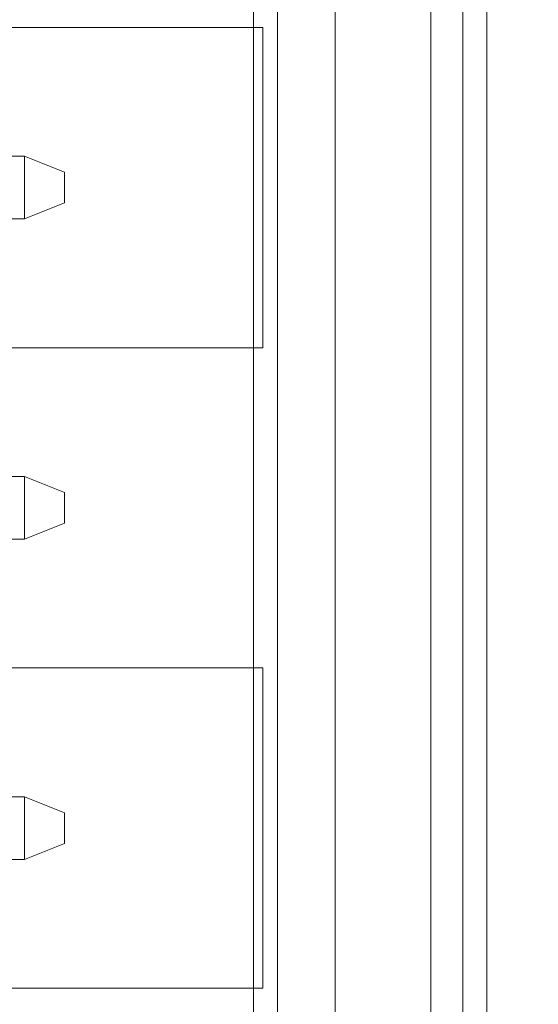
# Model space of a CAD drawing. Header units: inches. Extents: x 1 to 109, y 1 to 85.
# Tile 195 of 256: x 87.414 to 87.684, y 16.907 to 17.419. Entities that reach past the tile are written whole.
import ezdxf

# ---------------------------------------------------------------- set-up
doc = ezdxf.new("R2010")
doc.units = ezdxf.units.IN
doc.header["$MEASUREMENT"] = 0

msp = doc.modelspace()

# ---------------------------------------------------------------- linework, layer by layer
at = {"color": 7, "linetype": 'Continuous', "lineweight": 15, "ltscale": 5}
for p, q in [((87.64498, 21.58994), (87.64498, 14.47327)), ((87.65748, 21.58994), (87.65748, 14.47327)), ((87.54848, 15.32827), (87.54848, 21.58661)), ((87.57848, 15.32827), (87.57848, 21.58661)), ((87.62831, 15.32827), (87.62831, 21.58661)), ((87.53606, 18.85202), (87.53606, 12.97261)), ((87.57848, 17.87327), (87.57848, 12.98602)), ((87.62831, 17.87327), (87.62831, 12.98602)), ((87.37414, 17.41494), (87.54081, 17.41494)), ((87.54081, 17.41494), (87.54081, 17.24827)), ((87.27105, 17.34786), (87.41689, 17.34786)), ((87.41689, 17.34786), (87.43772, 17.33952)), ((87.41689, 17.31536), (87.41689, 17.34786)), ((87.43772, 17.33952), (87.43772, 17.32369)), ((87.43772, 17.32369), (87.41689, 17.31536)), ((87.41689, 17.31536), (87.27105, 17.31536)), ((87.54081, 17.24827), (87.37414, 17.24827)), ((87.27939, 17.18119), (87.41689, 17.18119)), ((87.41689, 17.18119), (87.43772, 17.17286)), ((87.41689, 17.14869), (87.41689, 17.18119)), ((87.43772, 17.17286), (87.43772, 17.15702)), ((87.43772, 17.15702), (87.41689, 17.14869)), ((87.41689, 17.14869), (87.27939, 17.14869)), ((87.37414, 17.08161), (87.54081, 17.08161)), ((87.54081, 17.08161), (87.54081, 16.91494)), ((87.27939, 17.01452), (87.41689, 17.01452)), ((87.41689, 17.01452), (87.43772, 17.00619)), ((87.41689, 16.98202), (87.41689, 17.01452)), ((87.43772, 17.00619), (87.43772, 16.99036)), ((87.43772, 16.99036), (87.41689, 16.98202)), ((87.41689, 16.98202), (87.27939, 16.98202)), ((87.54081, 16.91494), (87.37414, 16.91494))]:
    msp.add_line(p, q, dxfattribs=at)
at = {"color": 7, "linetype": 'Continuous', "lineweight": 15, "ltscale": 25}
for radius, start, end in [(0.98958, 3.13776, 176.86224), (0.98958, 3.13776, 176.86224), (0.98375, 3.15638, 176.84362), (0.98375, 3.15638, 176.84362)]:
    msp.add_arc((87.15356, 16.66477), radius, start, end, dxfattribs=at)

doc.saveas('drawing.dxf')
